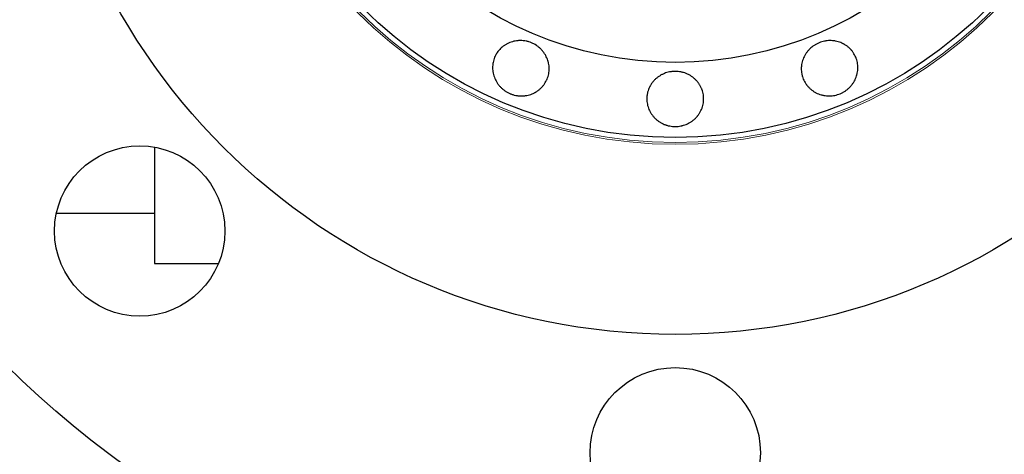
# Model space of a CAD drawing. Header units: inches. Extents: x 0 to 23760, y -13 to 16800.
# Tile 18 of 247: x 2823 to 2927, y 7946 to 7992. Entities that reach past the tile are written whole.
import ezdxf

# ---------------------------------------------------------------- set-up
doc = ezdxf.new("R2010")
doc.units = ezdxf.units.IN
doc.layers.add('254', color=7, linetype='Continuous', true_color=0xffffff)

msp = doc.modelspace()

# ---------------------------------------------------------------- linework, layer by layer
at = {"layer": '254', "color": 2, "linetype": 'Continuous', "lineweight": 25}
for p, q in [((2837.115, 7978.146), (2837.115, 7965.851)), ((2826.747, 7971.169), (2837.114, 7971.169)), ((2837.115, 7965.851), (2843.867, 7965.851))]:
    msp.add_line(p, q, dxfattribs=at)
for centre, radius in [((2892.115, 8025.851), 100), ((2892.115, 8025.851), 67.5), ((2892.115, 8025.851), 46.681), ((2892.115, 8025.851), 38.75), ((2835.546, 7969.283), 9), ((2892.115, 7945.851), 9)]:
    msp.add_circle(centre, radius, dxfattribs=at)
at = {"layer": '254', "color": 110, "linetype": 'Continuous', "lineweight": 13}
for radius in [47.403, 47.21]:
    msp.add_circle((2892.115, 8025.851), radius, dxfattribs=at)
at = {"layer": '254', "color": 2, "linetype": 'Continuous', "lineweight": 25}
for points, knots in [([(2874.694, 7983.793), (2874.602, 7983.831), (2874.512, 7983.873), (2874.339, 7983.966), (2874.255, 7984.016), (2874.092, 7984.124), (2874.012, 7984.182), (2873.917, 7984.26), (2873.898, 7984.275), (2873.86, 7984.307), (2873.841, 7984.324), (2873.786, 7984.373), (2873.75, 7984.407), (2873.646, 7984.51), (2873.58, 7984.582), (2873.455, 7984.732), (2873.396, 7984.81), (2873.314, 7984.93), (2873.287, 7984.971), (2873.236, 7985.055), (2873.211, 7985.097), (2873.14, 7985.226), (2873.098, 7985.313), (2873.022, 7985.491), (2872.955, 7985.671), (2872.907, 7985.858), (2872.877, 7986), (2872.868, 7986.048), (2872.852, 7986.143), (2872.846, 7986.191), (2872.83, 7986.334), (2872.824, 7986.429), (2872.821, 7986.619), (2872.824, 7986.715), (2872.837, 7986.857), (2872.843, 7986.905), (2872.853, 7986.976), (2872.857, 7987), (2872.865, 7987.047), (2872.869, 7987.071), (2872.911, 7987.282), (2872.967, 7987.464), (2873.076, 7987.727), (2873.116, 7987.813), (2873.172, 7987.918), (2873.184, 7987.94), (2873.207, 7987.981), (2873.244, 7988.043), (2873.384, 7988.264), (2873.535, 7988.445), (2873.706, 7988.612), (2873.742, 7988.644), (2873.796, 7988.692), (2873.814, 7988.707), (2873.851, 7988.738), (2873.87, 7988.753), (2873.964, 7988.828), (2874.042, 7988.884), (2874.202, 7988.988), (2874.285, 7989.036), (2874.456, 7989.124), (2874.544, 7989.164), (2874.725, 7989.236), (2874.817, 7989.267), (2875.003, 7989.32), (2875.097, 7989.341), (2875.288, 7989.376), (2875.384, 7989.39), (2875.53, 7989.403), (2875.579, 7989.406), (2875.677, 7989.41), (2875.727, 7989.411), (2875.972, 7989.409), (2876.165, 7989.388), (2876.405, 7989.338), (2876.453, 7989.327), (2876.548, 7989.302), (2876.596, 7989.288), (2876.738, 7989.244), (2876.831, 7989.21), (2877.103, 7989.098), (2877.277, 7989.007), (2877.484, 7988.872), (2877.525, 7988.844), (2877.605, 7988.785), (2877.722, 7988.696), (2877.831, 7988.598), (2877.97, 7988.462), (2878.036, 7988.39), (2878.13, 7988.278), (2878.16, 7988.24), (2878.219, 7988.162), (2878.248, 7988.122), (2878.332, 7988.002), (2878.434, 7987.837), (2878.52, 7987.664), (2878.596, 7987.488), (2878.63, 7987.397), (2878.667, 7987.282), (2878.674, 7987.259), (2878.688, 7987.212), (2878.707, 7987.142), (2878.724, 7987.072), (2878.754, 7986.932), (2878.77, 7986.837), (2878.792, 7986.648), (2878.798, 7986.553), (2878.8, 7986.41), (2878.8, 7986.362), (2878.797, 7986.29), (2878.796, 7986.266), (2878.793, 7986.218), (2878.784, 7986.098), (2878.767, 7985.981), (2878.712, 7985.702), (2878.656, 7985.521), (2878.574, 7985.322), (2878.565, 7985.3), (2878.545, 7985.256), (2878.515, 7985.191), (2878.441, 7985.042), (2878.319, 7984.839), (2878.205, 7984.686), (2878.114, 7984.576), (2878.082, 7984.54), (2878.016, 7984.469), (2877.983, 7984.435), (2877.879, 7984.334), (2877.808, 7984.271), (2877.658, 7984.152), (2877.58, 7984.096), (2877.46, 7984.017), (2877.419, 7983.992), (2877.356, 7983.955), (2877.335, 7983.943), (2877.293, 7983.92), (2877.271, 7983.908), (2877.163, 7983.852), (2877.075, 7983.811), (2876.896, 7983.739), (2876.714, 7983.676), (2876.525, 7983.631), (2876.381, 7983.604), (2876.332, 7983.596), (2876.235, 7983.583), (2876.186, 7983.577), (2876.04, 7983.564), (2875.942, 7983.559), (2875.747, 7983.56), (2875.65, 7983.566), (2875.504, 7983.581), (2875.431, 7983.59), (2875.358, 7983.602), (2875.309, 7983.611), (2875.285, 7983.615), (2875.163, 7983.64), (2875.067, 7983.664), (2874.926, 7983.707), (2874.879, 7983.723), (2874.786, 7983.756), (2874.739, 7983.774), (2874.694, 7983.793)], [0, 0, 0, 0, 0.015625, 0.015625, 0.03125, 0.03125, 0.046875, 0.046875, 0.0507813, 0.0507813, 0.0546875, 0.0546875, 0.0625, 0.0625, 0.078125, 0.078125, 0.09375, 0.09375, 0.1015625, 0.1015625, 0.109375, 0.109375, 0.125, 0.125, 0.140625, 0.15625, 0.15625, 0.1640625, 0.1640625, 0.171875, 0.171875, 0.1875, 0.1875, 0.203125, 0.203125, 0.2109375, 0.2109375, 0.2148438, 0.2148438, 0.21875, 0.21875, 0.25, 0.25, 0.265625, 0.265625, 0.2695313, 0.2695313, 0.2734375, 0.28125, 0.3125, 0.3125, 0.3203125, 0.3203125, 0.3242188, 0.3242188, 0.328125, 0.328125, 0.34375, 0.34375, 0.359375, 0.359375, 0.375, 0.375, 0.390625, 0.390625, 0.40625, 0.40625, 0.421875, 0.421875, 0.4296875, 0.4296875, 0.4375, 0.4375, 0.46875, 0.46875, 0.4765625, 0.4765625, 0.484375, 0.484375, 0.5, 0.5, 0.53125, 0.53125, 0.5390625, 0.5390625, 0.546875, 0.5625, 0.5625, 0.578125, 0.578125, 0.5859375, 0.5859375, 0.59375, 0.59375, 0.609375, 0.625, 0.625, 0.640625, 0.640625, 0.6445313, 0.6445313, 0.6484375, 0.65625, 0.65625, 0.671875, 0.671875, 0.6875, 0.6875, 0.6953125, 0.6953125, 0.6992188, 0.6992188, 0.703125, 0.71875, 0.71875, 0.75, 0.75, 0.7539063, 0.7539063, 0.7578125, 0.765625, 0.78125, 0.796875, 0.796875, 0.8046875, 0.8046875, 0.8125, 0.8125, 0.828125, 0.828125, 0.84375, 0.84375, 0.8515625, 0.8515625, 0.8554688, 0.8554688, 0.859375, 0.859375, 0.875, 0.875, 0.890625, 0.90625, 0.90625, 0.9140625, 0.9140625, 0.921875, 0.921875, 0.9375, 0.9375, 0.953125, 0.953125, 0.9609375, 0.9648438, 0.9648438, 0.96875, 0.96875, 0.984375, 0.984375, 0.9921875, 0.9921875, 1, 1, 1, 1]), ([(2909.536, 7983.793), (2909.444, 7983.755), (2909.351, 7983.722), (2909.163, 7983.665), (2909.068, 7983.641), (2908.876, 7983.601), (2908.779, 7983.586), (2908.656, 7983.574), (2908.632, 7983.571), (2908.583, 7983.567), (2908.558, 7983.566), (2908.484, 7983.562), (2908.435, 7983.56), (2908.287, 7983.559), (2908.19, 7983.564), (2907.996, 7983.581), (2907.899, 7983.595), (2907.756, 7983.622), (2907.708, 7983.632), (2907.613, 7983.654), (2907.565, 7983.667), (2907.424, 7983.708), (2907.332, 7983.739), (2907.153, 7983.811), (2906.979, 7983.892), (2906.812, 7983.989), (2906.69, 7984.069), (2906.65, 7984.096), (2906.572, 7984.153), (2906.534, 7984.182), (2906.421, 7984.272), (2906.349, 7984.335), (2906.213, 7984.467), (2906.148, 7984.537), (2906.056, 7984.647), (2906.027, 7984.685), (2905.983, 7984.742), (2905.969, 7984.762), (2905.941, 7984.801), (2905.928, 7984.821), (2905.808, 7985), (2905.719, 7985.168), (2905.61, 7985.43), (2905.578, 7985.52), (2905.543, 7985.635), (2905.536, 7985.658), (2905.523, 7985.704), (2905.505, 7985.773), (2905.448, 7986.028), (2905.427, 7986.264), (2905.43, 7986.502), (2905.432, 7986.55), (2905.437, 7986.622), (2905.439, 7986.646), (2905.443, 7986.694), (2905.446, 7986.718), (2905.459, 7986.837), (2905.475, 7986.932), (2905.515, 7987.119), (2905.54, 7987.211), (2905.598, 7987.394), (2905.632, 7987.485), (2905.709, 7987.664), (2905.752, 7987.751), (2905.847, 7987.92), (2905.898, 7988.002), (2906.008, 7988.161), (2906.066, 7988.239), (2906.161, 7988.351), (2906.193, 7988.388), (2906.26, 7988.46), (2906.294, 7988.496), (2906.469, 7988.668), (2906.62, 7988.79), (2906.825, 7988.924), (2906.867, 7988.95), (2906.952, 7989), (2906.995, 7989.024), (2907.127, 7989.093), (2907.216, 7989.135), (2907.489, 7989.248), (2907.676, 7989.307), (2907.918, 7989.357), (2907.966, 7989.366), (2908.064, 7989.382), (2908.113, 7989.388), (2908.259, 7989.404), (2908.356, 7989.409), (2908.551, 7989.411), (2908.648, 7989.407), (2908.794, 7989.394), (2908.842, 7989.389), (2908.939, 7989.376), (2908.988, 7989.368), (2909.132, 7989.341), (2909.321, 7989.297), (2909.504, 7989.236), (2909.683, 7989.165), (2909.771, 7989.125), (2909.878, 7989.07), (2909.9, 7989.058), (2909.942, 7989.035), (2910.005, 7988.999), (2910.067, 7988.962), (2910.188, 7988.884), (2910.265, 7988.828), (2910.415, 7988.71), (2910.486, 7988.647), (2910.589, 7988.547), (2910.623, 7988.513), (2910.672, 7988.46), (2910.688, 7988.442), (2910.72, 7988.406), (2910.798, 7988.315), (2910.869, 7988.22), (2911.027, 7987.985), (2911.116, 7987.817), (2911.198, 7987.618), (2911.207, 7987.596), (2911.225, 7987.551), (2911.25, 7987.484), (2911.302, 7987.326), (2911.36, 7987.096), (2911.387, 7986.908), (2911.4, 7986.765), (2911.403, 7986.717), (2911.407, 7986.621), (2911.408, 7986.573), (2911.406, 7986.429), (2911.4, 7986.333), (2911.378, 7986.143), (2911.363, 7986.049), (2911.333, 7985.907), (2911.322, 7985.86), (2911.304, 7985.79), (2911.297, 7985.767), (2911.284, 7985.72), (2911.277, 7985.697), (2911.241, 7985.581), (2911.207, 7985.49), (2911.131, 7985.312), (2911.046, 7985.139), (2910.945, 7984.974), (2910.862, 7984.853), (2910.834, 7984.813), (2910.774, 7984.734), (2910.744, 7984.696), (2910.65, 7984.583), (2910.584, 7984.511), (2910.445, 7984.374), (2910.373, 7984.309), (2910.259, 7984.216), (2910.2, 7984.171), (2910.14, 7984.128), (2910.1, 7984.099), (2910.079, 7984.085), (2909.976, 7984.017), (2909.891, 7983.966), (2909.76, 7983.897), (2909.716, 7983.874), (2909.627, 7983.832), (2909.582, 7983.812), (2909.536, 7983.793)], [0, 0, 0, 0, 0.015625, 0.015625, 0.03125, 0.03125, 0.046875, 0.046875, 0.0507813, 0.0507813, 0.0546875, 0.0546875, 0.0625, 0.0625, 0.078125, 0.078125, 0.09375, 0.09375, 0.1015625, 0.1015625, 0.109375, 0.109375, 0.125, 0.125, 0.140625, 0.15625, 0.15625, 0.1640625, 0.1640625, 0.171875, 0.171875, 0.1875, 0.1875, 0.203125, 0.203125, 0.2109375, 0.2109375, 0.2148438, 0.2148438, 0.21875, 0.21875, 0.25, 0.25, 0.265625, 0.265625, 0.2695313, 0.2695313, 0.2734375, 0.28125, 0.3125, 0.3125, 0.3203125, 0.3203125, 0.3242188, 0.3242188, 0.328125, 0.328125, 0.34375, 0.34375, 0.359375, 0.359375, 0.375, 0.375, 0.390625, 0.390625, 0.40625, 0.40625, 0.421875, 0.421875, 0.4296875, 0.4296875, 0.4375, 0.4375, 0.46875, 0.46875, 0.4765625, 0.4765625, 0.484375, 0.484375, 0.5, 0.5, 0.53125, 0.53125, 0.5390625, 0.5390625, 0.546875, 0.546875, 0.5625, 0.5625, 0.578125, 0.578125, 0.5859375, 0.5859375, 0.59375, 0.59375, 0.609375, 0.625, 0.625, 0.640625, 0.640625, 0.6445313, 0.6445313, 0.6484375, 0.65625, 0.65625, 0.671875, 0.671875, 0.6875, 0.6875, 0.6953125, 0.6953125, 0.6992188, 0.6992188, 0.703125, 0.71875, 0.71875, 0.75, 0.75, 0.7539063, 0.7539063, 0.7578125, 0.765625, 0.78125, 0.796875, 0.796875, 0.8046875, 0.8046875, 0.8125, 0.8125, 0.828125, 0.828125, 0.84375, 0.84375, 0.8515625, 0.8515625, 0.8554688, 0.8554688, 0.859375, 0.859375, 0.875, 0.875, 0.890625, 0.90625, 0.90625, 0.9140625, 0.9140625, 0.921875, 0.921875, 0.9375, 0.9375, 0.953125, 0.953125, 0.9609375, 0.9648438, 0.9648438, 0.96875, 0.96875, 0.984375, 0.984375, 0.9921875, 0.9921875, 1, 1, 1, 1]), ([(2892.115, 7980.328), (2892.015, 7980.328), (2891.917, 7980.333), (2891.721, 7980.352), (2891.624, 7980.366), (2891.432, 7980.403), (2891.336, 7980.426), (2891.218, 7980.461), (2891.195, 7980.469), (2891.148, 7980.484), (2891.124, 7980.492), (2891.054, 7980.516), (2891.008, 7980.534), (2890.872, 7980.59), (2890.783, 7980.631), (2890.611, 7980.721), (2890.527, 7980.771), (2890.405, 7980.851), (2890.364, 7980.878), (2890.285, 7980.936), (2890.246, 7980.965), (2890.131, 7981.057), (2890.059, 7981.121), (2889.921, 7981.256), (2889.79, 7981.398), (2889.674, 7981.551), (2889.591, 7981.671), (2889.565, 7981.712), (2889.514, 7981.794), (2889.49, 7981.836), (2889.42, 7981.962), (2889.378, 7982.047), (2889.303, 7982.222), (2889.27, 7982.312), (2889.227, 7982.448), (2889.214, 7982.495), (2889.196, 7982.564), (2889.19, 7982.588), (2889.18, 7982.635), (2889.175, 7982.658), (2889.132, 7982.869), (2889.115, 7983.058), (2889.115, 7983.343), (2889.119, 7983.438), (2889.13, 7983.557), (2889.133, 7983.581), (2889.139, 7983.628), (2889.149, 7983.699), (2889.194, 7983.957), (2889.264, 7984.183), (2889.359, 7984.402), (2889.379, 7984.445), (2889.411, 7984.51), (2889.422, 7984.532), (2889.444, 7984.574), (2889.455, 7984.595), (2889.514, 7984.7), (2889.564, 7984.782), (2889.673, 7984.939), (2889.731, 7985.015), (2889.855, 7985.162), (2889.921, 7985.233), (2890.061, 7985.368), (2890.134, 7985.432), (2890.286, 7985.552), (2890.364, 7985.608), (2890.527, 7985.713), (2890.611, 7985.762), (2890.741, 7985.83), (2890.785, 7985.852), (2890.874, 7985.893), (2890.919, 7985.913), (2891.146, 7986.005), (2891.333, 7986.06), (2891.574, 7986.106), (2891.623, 7986.114), (2891.72, 7986.127), (2891.769, 7986.133), (2891.918, 7986.146), (2892.016, 7986.151), (2892.311, 7986.151), (2892.506, 7986.134), (2892.749, 7986.088), (2892.798, 7986.077), (2892.894, 7986.054), (2893.036, 7986.016), (2893.174, 7985.968), (2893.355, 7985.895), (2893.443, 7985.854), (2893.573, 7985.786), (2893.615, 7985.763), (2893.7, 7985.714), (2893.742, 7985.688), (2893.865, 7985.608), (2894.023, 7985.495), (2894.168, 7985.369), (2894.306, 7985.235), (2894.372, 7985.164), (2894.45, 7985.072), (2894.466, 7985.053), (2894.496, 7985.015), (2894.541, 7984.958), (2894.583, 7984.9), (2894.665, 7984.781), (2894.715, 7984.7), (2894.808, 7984.534), (2894.85, 7984.448), (2894.907, 7984.317), (2894.925, 7984.272), (2894.95, 7984.205), (2894.958, 7984.182), (2894.974, 7984.137), (2895.011, 7984.023), (2895.041, 7983.908), (2895.097, 7983.63), (2895.115, 7983.441), (2895.115, 7983.225), (2895.114, 7983.201), (2895.113, 7983.154), (2895.111, 7983.082), (2895.099, 7982.916), (2895.064, 7982.681), (2895.017, 7982.497), (2894.975, 7982.36), (2894.959, 7982.315), (2894.926, 7982.224), (2894.908, 7982.179), (2894.851, 7982.047), (2894.809, 7981.961), (2894.716, 7981.794), (2894.666, 7981.712), (2894.584, 7981.593), (2894.556, 7981.554), (2894.512, 7981.496), (2894.498, 7981.477), (2894.467, 7981.439), (2894.452, 7981.42), (2894.374, 7981.327), (2894.308, 7981.256), (2894.17, 7981.121), (2894.025, 7980.993), (2893.868, 7980.879), (2893.746, 7980.799), (2893.704, 7980.773), (2893.619, 7980.723), (2893.576, 7980.699), (2893.446, 7980.631), (2893.358, 7980.59), (2893.177, 7980.516), (2893.085, 7980.484), (2892.944, 7980.442), (2892.873, 7980.422), (2892.801, 7980.406), (2892.753, 7980.395), (2892.729, 7980.39), (2892.607, 7980.366), (2892.509, 7980.352), (2892.362, 7980.338), (2892.313, 7980.334), (2892.214, 7980.329), (2892.164, 7980.328), (2892.115, 7980.328)], [0, 0, 0, 0, 0.015625, 0.015625, 0.03125, 0.03125, 0.046875, 0.046875, 0.0507813, 0.0507813, 0.0546875, 0.0546875, 0.0625, 0.0625, 0.078125, 0.078125, 0.09375, 0.09375, 0.1015625, 0.1015625, 0.109375, 0.109375, 0.125, 0.125, 0.140625, 0.15625, 0.15625, 0.1640625, 0.1640625, 0.171875, 0.171875, 0.1875, 0.1875, 0.203125, 0.203125, 0.2109375, 0.2109375, 0.2148438, 0.2148438, 0.21875, 0.21875, 0.25, 0.25, 0.265625, 0.265625, 0.2695313, 0.2695313, 0.2734375, 0.28125, 0.3125, 0.3125, 0.3203125, 0.3203125, 0.3242188, 0.3242188, 0.328125, 0.328125, 0.34375, 0.34375, 0.359375, 0.359375, 0.375, 0.375, 0.390625, 0.390625, 0.40625, 0.40625, 0.421875, 0.421875, 0.4296875, 0.4296875, 0.4375, 0.4375, 0.46875, 0.46875, 0.4765625, 0.4765625, 0.484375, 0.484375, 0.5, 0.5, 0.53125, 0.53125, 0.5390625, 0.5390625, 0.546875, 0.5625, 0.5625, 0.578125, 0.578125, 0.5859375, 0.5859375, 0.59375, 0.59375, 0.609375, 0.625, 0.625, 0.640625, 0.640625, 0.6445313, 0.6445313, 0.6484375, 0.65625, 0.65625, 0.671875, 0.671875, 0.6875, 0.6875, 0.6953125, 0.6953125, 0.6992188, 0.6992188, 0.703125, 0.71875, 0.71875, 0.75, 0.75, 0.7539063, 0.7539063, 0.7578125, 0.765625, 0.78125, 0.796875, 0.796875, 0.8046875, 0.8046875, 0.8125, 0.8125, 0.828125, 0.828125, 0.84375, 0.84375, 0.8515625, 0.8515625, 0.8554688, 0.8554688, 0.859375, 0.859375, 0.875, 0.875, 0.890625, 0.90625, 0.90625, 0.9140625, 0.9140625, 0.921875, 0.921875, 0.9375, 0.9375, 0.953125, 0.953125, 0.9609375, 0.9648438, 0.9648438, 0.96875, 0.96875, 0.984375, 0.984375, 0.9921875, 0.9921875, 1, 1, 1, 1])]:
    msp.add_open_spline(points, degree=3, knots=knots, dxfattribs=at)

doc.saveas('drawing.dxf')
